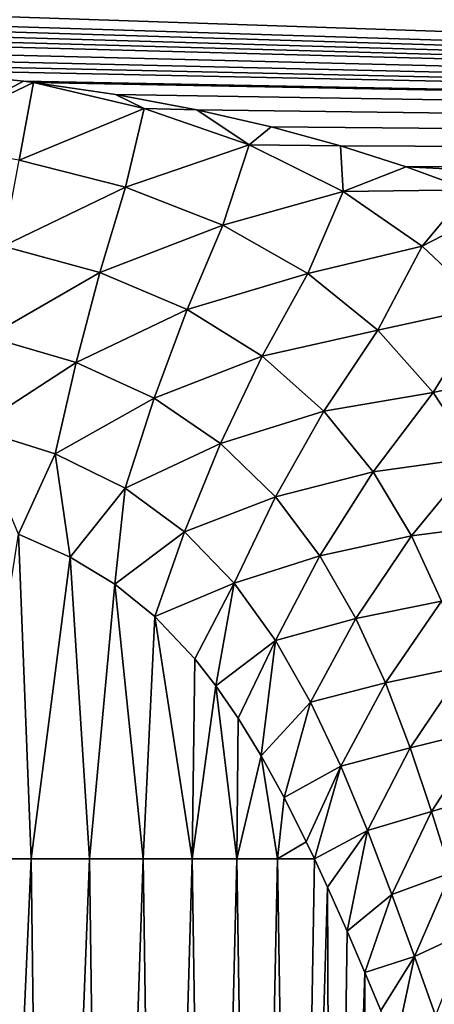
# Model space of a CAD drawing. Header units: metres. Extents: x -82 to 67, y -109 to 109.
# Tile 75 of 216: x -0.85 to 2.51, y -24.24 to -16.28. Entities that reach past the tile are written whole.
import ezdxf

# ---------------------------------------------------------------- set-up
doc = ezdxf.new("R2010")
doc.units = ezdxf.units.M
doc.layers.add('solid_21_382_010_XXX', color=7, linetype='CONTINUOUS')

msp = doc.modelspace()

# ---------------------------------------------------------------- linework, layer by layer
at = {"layer": 'solid_21_382_010_XXX'}
for points in [[(2.598521, -1.536014, -22.642931), (-26.784222, -1.536013, -22.642931), (-26.784246, -44.197315, -22.642931)], [(2.598521, -1.536014, -22.642931), (-26.784246, -44.197315, -22.642931), (2.598529, -44.197315, -22.642931)], [(34.407234, -15.572953, -63.336445), (34.407234, -17.443428, -61.514931), (-0.788512, -15.698757, -63.227158)], [(34.407234, -17.443428, -61.514931), (-1.413832, -16.237623, -62.739021), (-0.788512, -15.698757, -63.227158)], [(34.407234, -17.443428, -61.514931), (-1.473016, -16.314989, -62.666161), (-1.413832, -16.237623, -62.739021)], [(34.407234, -17.443428, -61.514931), (-1.514871, -16.358112, -62.625229), (-1.473016, -16.314989, -62.666161)], [(34.407234, -17.443428, -61.514931), (-1.601967, -16.442011, -62.544952), (-1.559643, -16.401035, -62.584267)], [(34.407234, -17.443428, -61.514931), (-1.559643, -16.401035, -62.584267), (-1.514871, -16.358112, -62.625229)], [(34.407234, -17.443428, -61.514931), (-1.685786, -16.545034, -62.445175), (-1.637567, -16.479435, -62.508858)], [(34.407234, -17.443428, -61.514931), (-1.637567, -16.479435, -62.508858), (-1.601967, -16.442011, -62.544952)], [(34.407234, -17.443428, -61.514931), (-1.70559, -16.60075, -62.390652), (-1.685786, -16.545034, -62.445175)], [(34.407234, -17.443428, -61.514931), (-1.701473, -16.64739, -62.344707), (-1.70559, -16.60075, -62.390652)], [(34.407234, -17.443428, -61.514931), (-1.67955, -16.684189, -62.308262), (-1.701473, -16.64739, -62.344707)], [(-1.75045, -17.266838, -61.812744), (-1.67955, -16.684189, -62.308262), (-0.821056, -16.774994, -62.217567)], [(34.407234, -17.443428, -61.514931), (-0.821056, -16.774994, -62.217567), (-1.67955, -16.684189, -62.308262)], [(-1.75045, -17.266838, -61.812744), (-0.821056, -16.774994, -62.217567), (-0.740252, -16.785236, -62.207268)], [(-0.85497, -17.412737, -61.673332), (-1.75045, -17.266838, -61.812744), (-0.740252, -16.785236, -62.207268)], [(-0.85497, -17.412737, -61.673332), (-0.740252, -16.785236, -62.207268), (0.15761, -16.994884, -61.99509)], [(34.407234, -17.443428, -61.514931), (-0.740252, -16.785236, -62.207268), (-0.821056, -16.774994, -62.217567)], [(34.407234, -17.443428, -61.514931), (-0.075876, -16.8825, -62.108776), (-0.740252, -16.785236, -62.207268)], [(0.15761, -16.994884, -61.99509), (-0.740252, -16.785236, -62.207268), (-0.075876, -16.8825, -62.108776)], [(34.407234, -17.443428, -61.514931), (0.583845, -17.00491, -61.982994), (-0.075876, -16.8825, -62.108776)], [(0.15761, -16.994884, -61.99509), (-0.075876, -16.8825, -62.108776), (0.583845, -17.00491, -61.982994)], [(0.004616, -17.632227, -61.465199), (-0.85497, -17.412737, -61.673332), (0.15761, -16.994884, -61.99509)], [(0.004616, -17.632227, -61.465199), (0.15761, -16.994884, -61.99509), (1.008302, -17.289278, -61.694077)], [(1.008302, -17.289278, -61.694077), (0.15761, -16.994884, -61.99509), (0.583845, -17.00491, -61.982994)], [(34.407234, -17.443428, -61.514931), (1.185139, -17.142309, -61.839333), (0.583845, -17.00491, -61.982994)], [(1.008302, -17.289278, -61.694077), (0.583845, -17.00491, -61.982994), (1.185139, -17.142309, -61.839333)], [(1.008302, -17.289278, -61.694077), (1.185139, -17.142309, -61.839333), (1.747354, -17.295677, -61.675781)], [(34.407234, -17.443428, -61.514931), (1.747354, -17.295677, -61.675781), (1.185139, -17.142309, -61.839333)], [(0.794705, -17.938663, -61.176437), (0.004616, -17.632227, -61.465199), (1.008302, -17.289278, -61.694077)], [(0.794705, -17.938663, -61.176437), (1.008302, -17.289278, -61.694077), (1.768091, -17.665987, -61.305664)], [(1.768091, -17.665987, -61.305664), (1.008302, -17.289278, -61.694077), (1.747354, -17.295677, -61.675781)], [(34.407234, -17.443428, -61.514931), (2.28019, -17.465405, -61.490726), (1.747354, -17.295677, -61.675781)], [(1.768091, -17.665987, -61.305664), (1.747354, -17.295677, -61.675781), (2.28019, -17.465405, -61.490726)], [(-0.986253, -18.107388, -61.258972), (-0.85497, -17.412737, -61.673332), (0.004616, -17.632227, -61.465199)], [(34.407234, -17.443428, -61.514931), (34.407234, -19.07929, -59.480171), (2.28019, -17.465405, -61.490726)], [(1.768091, -17.665987, -61.305664), (2.28019, -17.465405, -61.490726), (2.789348, -17.651604, -61.282616)], [(34.407234, -19.07929, -59.480171), (2.789348, -17.651604, -61.282616), (2.28019, -17.465405, -61.490726)], [(-0.986253, -18.107388, -61.258972), (0.004616, -17.632227, -61.465199), (-0.201801, -18.322031, -61.070217)], [(-0.201801, -18.322031, -61.070217), (0.004616, -17.632227, -61.465199), (0.794705, -17.938663, -61.176437)], [(1.482398, -18.329681, -60.810368), (0.794705, -17.938663, -61.176437), (1.768091, -17.665987, -61.305664)], [(1.482398, -18.329681, -60.810368), (1.768091, -17.665987, -61.305664), (2.409673, -18.109547, -60.84565)], [(2.409673, -18.109547, -60.84565), (1.768091, -17.665987, -61.305664), (2.789348, -17.651604, -61.282616)], [(2.409673, -18.109547, -60.84565), (2.789348, -17.651604, -61.282616), (3.073155, -17.766256, -61.151726)], [(2.925968, -18.597702, -60.337261), (2.409673, -18.109547, -60.84565), (3.073155, -17.766256, -61.151726)], [(-0.201801, -18.322031, -61.070217), (0.794705, -17.938663, -61.176437), (0.505144, -18.619654, -60.815319)], [(0.505144, -18.619654, -60.815319), (0.794705, -17.938663, -61.176437), (1.482398, -18.329681, -60.810368)], [(-0.986253, -18.107388, -61.258972), (-0.201801, -18.322031, -61.070217), (-1.108134, -18.841469, -60.970238)], [(2.049875, -18.788214, -60.383987), (1.482398, -18.329681, -60.810368), (2.409673, -18.109547, -60.84565)], [(2.049875, -18.788214, -60.383987), (2.409673, -18.109547, -60.84565), (2.925968, -18.597702, -60.337261)], [(-0.201801, -18.322031, -61.070217), (-0.393552, -19.050753, -60.801235), (-1.108134, -18.841469, -60.970238)], [(-0.201801, -18.322031, -61.070217), (0.505144, -18.619654, -60.815319), (-0.393552, -19.050753, -60.801235)], [(0.505144, -18.619654, -60.815319), (1.482398, -18.329681, -60.810368), (1.112501, -18.998394, -60.498554)], [(1.112501, -18.998394, -60.498554), (1.482398, -18.329681, -60.810368), (2.049875, -18.788214, -60.383987)], [(0.505144, -18.619654, -60.815319), (0.238387, -19.338877, -60.580021), (-0.393552, -19.050753, -60.801235)], [(0.505144, -18.619654, -60.815319), (1.112501, -18.998394, -60.498554), (0.238387, -19.338877, -60.580021)], [(2.498636, -19.291351, -59.918518), (2.049875, -18.788214, -60.383987), (2.925968, -18.597702, -60.337261)], [(2.498636, -19.291351, -59.918518), (2.925968, -18.597702, -60.337261), (3.325675, -19.109674, -59.801628)], [(1.112501, -18.998394, -60.498554), (2.049875, -18.788214, -60.383987), (1.612025, -19.443274, -60.133762)], [(1.612025, -19.443274, -60.133762), (2.049875, -18.788214, -60.383987), (2.498636, -19.291351, -59.918518)], [(-1.108134, -18.841469, -60.970238), (-0.393552, -19.050753, -60.801235), (-1.216978, -19.5839, -60.806358)], [(1.112501, -18.998394, -60.498554), (0.77612, -19.704659, -60.311073), (0.238387, -19.338877, -60.580021)], [(1.112501, -18.998394, -60.498554), (1.612025, -19.443274, -60.133762), (0.77612, -19.704659, -60.311073)], [(-0.393552, -19.050753, -60.801235), (-0.564646, -19.787479, -60.656811), (-1.216978, -19.5839, -60.806358)], [(-0.393552, -19.050753, -60.801235), (0.238387, -19.338877, -60.580021), (-0.564646, -19.787479, -60.656811)], [(2.842446, -19.818371, -59.43121), (2.498636, -19.291351, -59.918518), (3.325675, -19.109674, -59.801628)], [(0.238387, -19.338877, -60.580021), (0.00279, -20.065775, -60.46788), (-0.564646, -19.787479, -60.656811)], [(0.238387, -19.338877, -60.580021), (0.77612, -19.704659, -60.311073), (0.00279, -20.065775, -60.46788)], [(1.612025, -19.443274, -60.133762), (2.498636, -19.291351, -59.918518), (2.010259, -19.933876, -59.736687)], [(2.010259, -19.933876, -59.736687), (2.498636, -19.291351, -59.918518), (2.842446, -19.818371, -59.43121)], [(1.612025, -19.443274, -60.133762), (1.220016, -20.135359, -60.004532), (0.77612, -19.704659, -60.311073)], [(1.612025, -19.443274, -60.133762), (2.010259, -19.933876, -59.736687), (1.220016, -20.135359, -60.004532)], [(-1.216978, -19.5839, -60.806358), (-0.564646, -19.787479, -60.656811), (-0.861086, -20.437519, -60.664349)], [(0.77612, -19.704659, -60.311073), (0.483534, -20.418453, -60.243549), (0.00279, -20.065775, -60.46788)], [(0.77612, -19.704659, -60.311073), (1.220016, -20.135359, -60.004532), (0.483534, -20.418453, -60.243549)], [(-0.564646, -19.787479, -60.656811), (-0.441647, -20.623978, -60.550167), (-0.861086, -20.437519, -60.664349)], [(-0.564646, -19.787479, -60.656811), (0.00279, -20.065775, -60.46788), (-0.441647, -20.623978, -60.550167)], [(2.010259, -19.933876, -59.736687), (2.842446, -19.818371, -59.43121), (2.32161, -20.451225, -59.319237)], [(2.32161, -20.451225, -59.319237), (2.842446, -19.818371, -59.43121), (3.101275, -20.352468, -58.932312)], [(2.010259, -19.933876, -59.736687), (1.580551, -20.613091, -59.670521), (1.220016, -20.135359, -60.004532)], [(2.010259, -19.933876, -59.736687), (2.32161, -20.451225, -59.319237), (1.580551, -20.613091, -59.670521)], [(0.00279, -20.065775, -60.46788), (-0.081743, -20.84273, -60.424633), (-0.441647, -20.623978, -60.550167)], [(0.00279, -20.065775, -60.46788), (0.483534, -20.418453, -60.243549), (-0.081743, -20.84273, -60.424633)], [(1.220016, -20.135359, -60.004532), (0.8853, -20.835066, -59.989899), (0.483534, -20.418453, -60.243549)], [(1.220016, -20.135359, -60.004532), (1.580551, -20.613091, -59.670521), (0.8853, -20.835066, -59.989899)], [(2.32161, -20.451225, -59.319237), (3.101275, -20.352468, -58.932312), (2.564449, -20.97937, -58.886929)], [(-0.861086, -20.437519, -60.664349), (-0.758465, -23.066458, -60.588737), (-1.272313, -23.066458, -60.700787)], [(-0.861086, -20.437519, -60.664349), (-0.441647, -20.623978, -60.550167), (-0.758465, -23.066458, -60.588737)], [(0.483534, -20.418453, -60.243549), (0.243204, -21.105717, -60.282471), (-0.081743, -20.84273, -60.424633)], [(0.483534, -20.418453, -60.243549), (0.8853, -20.835066, -59.989899), (0.243204, -21.105717, -60.282471)], [(2.32161, -20.451225, -59.319237), (1.871955, -21.12059, -59.315731), (1.580551, -20.613091, -59.670521)], [(2.32161, -20.451225, -59.319237), (2.564449, -20.97937, -58.886929), (1.871955, -21.12059, -59.315731)], [(-0.441647, -20.623978, -60.550167), (-0.285736, -23.066458, -60.450264), (-0.758465, -23.066458, -60.588737)], [(-0.441647, -20.623978, -60.550167), (-0.081743, -20.84273, -60.424633), (-0.285736, -23.066458, -60.450264)], [(1.580551, -20.613091, -59.670521), (1.221308, -21.300161, -59.711567), (0.8853, -20.835066, -59.989899)], [(1.580551, -20.613091, -59.670521), (1.871955, -21.12059, -59.315731), (1.221308, -21.300161, -59.711567)], [(-0.081743, -20.84273, -60.424633), (0.148034, -23.066458, -60.281689), (-0.285736, -23.066458, -60.450264)], [(-0.081743, -20.84273, -60.424633), (0.243204, -21.105717, -60.282471), (0.148034, -23.066458, -60.281689)], [(0.8853, -20.835066, -59.989899), (0.565739, -21.447184, -60.10611), (0.243204, -21.105717, -60.282471)], [(0.8853, -20.835066, -59.989899), (0.737208, -21.66605, -59.994534), (0.565739, -21.447184, -60.10611)], [(0.8853, -20.835066, -59.989899), (1.221308, -21.300161, -59.711567), (0.737208, -21.66605, -59.994534)], [(2.564449, -20.97937, -58.886929), (2.110391, -21.642721, -58.941223), (1.871955, -21.12059, -59.315731)], [(2.564449, -20.97937, -58.886929), (2.757096, -21.505413, -58.439056), (2.110391, -21.642721, -58.941223)], [(0.243204, -21.105717, -60.282471), (0.545006, -23.066458, -60.079346), (0.148034, -23.066458, -60.281689)], [(0.243204, -21.105717, -60.282471), (0.565739, -21.447184, -60.10611), (0.545006, -23.066458, -60.079346)], [(1.871955, -21.12059, -59.315731), (1.504882, -21.798077, -59.410374), (1.221308, -21.300161, -59.711567)], [(1.871955, -21.12059, -59.315731), (2.110391, -21.642721, -58.941223), (1.504882, -21.798077, -59.410374)], [(1.221308, -21.300161, -59.711567), (0.918051, -21.927584, -59.860664), (0.737208, -21.66605, -59.994534)], [(1.221308, -21.300161, -59.711567), (1.104681, -22.232298, -59.701958), (0.918051, -21.927584, -59.860664)], [(1.221308, -21.300161, -59.711567), (1.504882, -21.798077, -59.410374), (1.104681, -22.232298, -59.701958)], [(0.565739, -21.447184, -60.10611), (0.737208, -21.66605, -59.994534), (0.545006, -23.066458, -60.079346)], [(2.757096, -21.505413, -58.439056), (2.310762, -22.166697, -58.542976), (2.110391, -21.642721, -58.941223)], [(2.757096, -21.505413, -58.439056), (2.915291, -22.018978, -57.97002), (2.310762, -22.166697, -58.542976)], [(0.737208, -21.66605, -59.994534), (0.907336, -23.066458, -59.83955), (0.545006, -23.066458, -60.079346)], [(0.737208, -21.66605, -59.994534), (0.918051, -21.927584, -59.860664), (0.907336, -23.066458, -59.83955)], [(2.110391, -21.642721, -58.941223), (1.749519, -22.314425, -59.083351), (1.504882, -21.798077, -59.410374)], [(2.110391, -21.642721, -58.941223), (2.310762, -22.166697, -58.542976), (1.749519, -22.314425, -59.083351)], [(1.504882, -21.798077, -59.410374), (1.290073, -22.570019, -59.519642), (1.104681, -22.232298, -59.701958)], [(1.504882, -21.798077, -59.410374), (1.749519, -22.314425, -59.083351), (1.290073, -22.570019, -59.519642)], [(0.918051, -21.927584, -59.860664), (1.104681, -22.232298, -59.701958), (0.907336, -23.066458, -59.83955)], [(2.915291, -22.018978, -57.97002), (2.484983, -22.681744, -58.113289), (2.310762, -22.166697, -58.542976)], [(2.915291, -22.018978, -57.97002), (3.05135, -22.511551, -57.471149), (2.484983, -22.681744, -58.113289)], [(2.310762, -22.166697, -58.542976), (1.966456, -22.836481, -58.723721), (1.749519, -22.314425, -59.083351)], [(2.310762, -22.166697, -58.542976), (2.484983, -22.681744, -58.113289), (1.966456, -22.836481, -58.723721)], [(1.104681, -22.232298, -59.701958), (1.237063, -23.066458, -59.558292), (0.907336, -23.066458, -59.83955)], [(1.104681, -22.232298, -59.701958), (1.290073, -22.570019, -59.519642), (1.237063, -23.066458, -59.558292)], [(1.749519, -22.314425, -59.083351), (1.470033, -22.928394, -59.314434), (1.290073, -22.570019, -59.519642)], [(1.749519, -22.314425, -59.083351), (1.535874, -23.065897, -59.231312), (1.470033, -22.928394, -59.314434)], [(1.749519, -22.314425, -59.083351), (1.966456, -22.836481, -58.723721), (1.535874, -23.065897, -59.231312)], [(3.05135, -22.511551, -57.471149), (2.641577, -23.178658, -57.642517), (2.484983, -22.681744, -58.113289)], [(1.290073, -22.570019, -59.519642), (1.470033, -22.928394, -59.314434), (1.237063, -23.066458, -59.558292)], [(2.484983, -22.681744, -58.113289), (2.163706, -23.353056, -58.322235), (1.966456, -22.836481, -58.723721)], [(2.484983, -22.681744, -58.113289), (2.641577, -23.178658, -57.642517), (2.163706, -23.353056, -58.322235)], [(1.966456, -22.836481, -58.723721), (1.641355, -23.293438, -59.087921), (1.535874, -23.065897, -59.231312)], [(1.966456, -22.836481, -58.723721), (1.800637, -23.650169, -58.844353), (1.641355, -23.293438, -59.087921)], [(1.966456, -22.836481, -58.723721), (2.163706, -23.353056, -58.322235), (1.800637, -23.650169, -58.844353)], [(1.470033, -22.928394, -59.314434), (1.535874, -23.065897, -59.231312), (1.237063, -23.066458, -59.558292)], [(-1.167319, -32.188751, -60.465134), (-1.272313, -23.066458, -60.700787), (-0.758465, -23.066458, -60.588737)], [(-0.642876, -32.188751, -60.329102), (-1.167319, -32.188751, -60.465134), (-0.758465, -23.066458, -60.588737)], [(-0.642876, -32.188751, -60.329102), (-0.758465, -23.066458, -60.588737), (-0.285736, -23.066458, -60.450264)], [(-0.161179, -32.188751, -60.162289), (-0.642876, -32.188751, -60.329102), (-0.285736, -23.066458, -60.450264)], [(-0.161179, -32.188751, -60.162289), (-0.285736, -23.066458, -60.450264), (0.148034, -23.066458, -60.281689)], [(0.279893, -32.188751, -59.960709), (-0.161179, -32.188751, -60.162289), (0.148034, -23.066458, -60.281689)], [(0.279893, -32.188751, -59.960709), (0.148034, -23.066458, -60.281689), (0.545006, -23.066458, -60.079346)], [(0.682463, -32.188751, -59.720371), (0.279893, -32.188751, -59.960709), (0.545006, -23.066458, -60.079346)], [(0.682463, -32.188751, -59.720371), (0.545006, -23.066458, -60.079346), (0.907336, -23.066458, -59.83955)], [(1.048634, -32.188751, -59.437191), (0.682463, -32.188751, -59.720371), (0.907336, -23.066458, -59.83955)], [(1.048634, -32.188751, -59.437191), (0.907336, -23.066458, -59.83955), (1.237063, -23.066458, -59.558292)], [(1.380419, -32.188751, -59.106529), (1.048634, -32.188751, -59.437191), (1.237063, -23.066458, -59.558292)], [(1.380419, -32.188751, -59.106529), (1.237063, -23.066458, -59.558292), (1.535874, -23.065897, -59.231312)], [(1.380419, -32.188751, -59.106529), (1.535874, -23.065897, -59.231312), (1.641355, -23.293438, -59.087921)], [(2.641577, -23.178658, -57.642517), (2.34608, -23.854258, -57.868855), (2.163706, -23.353056, -58.322235)], [(2.641577, -23.178658, -57.642517), (2.785527, -23.649773, -57.121662), (2.34608, -23.854258, -57.868855)], [(1.679799, -32.188751, -58.723549), (1.380419, -32.188751, -59.106529), (1.641355, -23.293438, -59.087921)], [(1.679799, -32.188751, -58.723549), (1.641355, -23.293438, -59.087921), (1.800637, -23.650169, -58.844353)], [(2.163706, -23.353056, -58.322235), (1.944849, -23.984415, -58.590729), (1.800637, -23.650169, -58.844353)], [(2.163706, -23.353056, -58.322235), (2.34608, -23.854258, -57.868855), (1.944849, -23.984415, -58.590729)], [(1.679799, -32.188751, -58.723549), (1.800637, -23.650169, -58.844353), (1.944849, -23.984415, -58.590729)], [(2.785527, -23.649773, -57.121662), (2.515413, -24.33161, -57.355255), (2.34608, -23.854258, -57.868855)], [(2.34608, -23.854258, -57.868855), (2.074181, -24.291285, -58.331074), (1.944849, -23.984415, -58.590729)], [(2.34608, -23.854258, -57.868855), (2.191772, -24.575396, -58.063358), (2.074181, -24.291285, -58.331074)], [(2.34608, -23.854258, -57.868855), (2.515413, -24.33161, -57.355255), (2.191772, -24.575396, -58.063358)], [(1.948753, -32.188751, -58.283417), (1.679799, -32.188751, -58.723549), (1.944849, -23.984415, -58.590729)], [(1.948753, -32.188751, -58.283417), (1.944849, -23.984415, -58.590729), (2.074181, -24.291285, -58.331074)]]:
    msp.add_3dface(points, dxfattribs=at)

doc.saveas('drawing.dxf')
